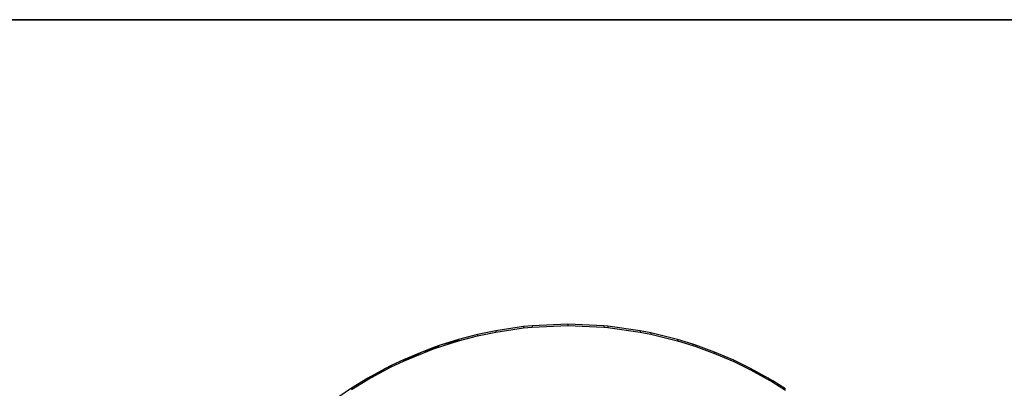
# Model space of a CAD drawing. Extents: x -14.1 to 25.9, y -14 to -1.3.
# Tile 15 of 34: x 1.8 to 2.8, y -1.7 to -1.3. Entities that reach past the tile are written whole.
import ezdxf

# ---------------------------------------------------------------- set-up
doc = ezdxf.new("R2010")
doc.units = 0
doc.header["$LTSCALE"] = 2.54
doc.layers.get('0').update_dxf_attribs({"color": 13, "linetype": 'CONTINUOUS'})

# ---------------------------------------------------------------- blocks, each defined once
blk = doc.blocks.new('GRUPUJ_3')
at = {"color": 0}
for p, q in [((0.1, 3.62), (11.9, 3.62)), ((11.9, 3.62, 5.2), (0.1, 3.62, 5.2)), ((2.5102, 3.2948, 5.191), (2.472, 3.2931, 5.191)), ((2.5484, 3.2931, 5.191), (2.5102, 3.2948, 5.191)), ((2.4329, 3.2877, 5.1908), (2.4136, 3.2837, 5.1907)), ((2.4625, 3.2922, 5.1909), (2.4329, 3.2877, 5.1908)), ((2.472, 3.2931, 5.191), (2.4625, 3.2922, 5.1909)), ((2.5528, 3.2927, 5.191), (2.5484, 3.2931, 5.191)), ((2.5875, 3.2877, 5.1908), (2.5528, 3.2927, 5.191)), ((2.5986, 3.2856, 5.1908), (2.5875, 3.2877, 5.1908)), ((2.6272, 3.2784, 5.1906), (2.5986, 3.2856, 5.1908)), ((2.3933, 3.2784, 5.1906), (2.3735, 3.2722, 5.1904)), ((2.4136, 3.2837, 5.1907), (2.3933, 3.2784, 5.1906)), ((2.6436, 3.2734, 5.1904), (2.6272, 3.2784, 5.1906)), ((2.647, 3.2722, 5.1904), (2.6436, 3.2734, 5.1904)), ((2.3538, 3.265, 5.1902), (2.3343, 3.2567, 5.19)), ((2.3663, 3.2697, 5.1903), (2.3538, 3.265, 5.1902)), ((2.3735, 3.2722, 5.1904), (2.3663, 3.2697, 5.1903)), ((2.6667, 3.265, 5.1902), (2.647, 3.2722, 5.1904)), ((2.6874, 3.2562, 5.1899), (2.6667, 3.265, 5.1902)), ((2.3343, 3.2567, 5.19), (2.3211, 3.2505, 5.1898)), ((2.7054, 3.2474, 5.1897), (2.6874, 3.2562, 5.1899)), ((2.315, 3.2474, 5.1897), (2.2961, 3.237, 5.1894)), ((2.3211, 3.2505, 5.1898), (2.315, 3.2474, 5.1897)), ((2.7243, 3.237, 5.1894), (2.7054, 3.2474, 5.1897)), ((2.2961, 3.237, 5.1894), (2.2787, 3.2263, 5.1891)), ((2.7293, 3.2341, 5.1893), (2.7243, 3.237, 5.1894)), ((2.7428, 3.2256, 5.1891), (2.7293, 3.2341, 5.1893)), ((2.2787, 3.2263, 5.1891), (2.2597, 3.2132, 5.1888))]:
    blk.add_line(p, q, dxfattribs=at)
blk = doc.blocks.new('GRUPUJ_6')
at = {"color": 0}
for p, q in [((14.1, 12.72), (25.9, 12.72)), ((25.9, 12.72, 5.2), (14.1, 12.72, 5.2)), ((16.4625, 12.3922, 5.1909), (16.4329, 12.3877, 5.1908)), ((16.4625, 12.3922, 5.1909), (16.4329, 12.3877, 5.1908)), ((16.4329, 12.3864, 5.2408), (16.4625, 12.3908, 5.2409)), ((16.4329, 12.3864, 5.2408), (16.4625, 12.3908, 5.2409)), ((16.472, 12.3931, 5.191), (16.4625, 12.3922, 5.1909)), ((16.472, 12.3931, 5.191), (16.4625, 12.3922, 5.1909)), ((16.4625, 12.3922, 5.1909), (16.4625, 12.3908, 5.2409)), ((16.4625, 12.3922, 5.1909), (16.4625, 12.3908, 5.2409)), ((16.4625, 12.3908, 5.2409), (16.472, 12.3917, 5.241)), ((16.4625, 12.3908, 5.2409), (16.472, 12.3917, 5.241)), ((16.5102, 12.3948, 5.191), (16.472, 12.3931, 5.191)), ((16.5102, 12.3948, 5.191), (16.472, 12.3931, 5.191)), ((16.472, 12.3917, 5.241), (16.5102, 12.3935, 5.241)), ((16.472, 12.3917, 5.241), (16.5102, 12.3935, 5.241)), ((16.472, 12.3931, 5.191), (16.472, 12.3917, 5.241)), ((16.472, 12.3931, 5.191), (16.472, 12.3917, 5.241)), ((16.5102, 12.3948, 5.191), (16.5102, 12.3935, 5.241)), ((16.5484, 12.3931, 5.191), (16.5102, 12.3948, 5.191)), ((16.5102, 12.3948, 5.191), (16.5102, 12.3935, 5.241)), ((16.5484, 12.3931, 5.191), (16.5102, 12.3948, 5.191)), ((16.5102, 12.3935, 5.241), (16.5484, 12.3917, 5.241)), ((16.5102, 12.3935, 5.241), (16.5484, 12.3917, 5.241)), ((16.5484, 12.3931, 5.191), (16.5484, 12.3917, 5.241)), ((16.5528, 12.3927, 5.191), (16.5484, 12.3931, 5.191)), ((16.5484, 12.3931, 5.191), (16.5484, 12.3917, 5.241)), ((16.5528, 12.3927, 5.191), (16.5484, 12.3931, 5.191)), ((16.5484, 12.3917, 5.241), (16.5528, 12.3913, 5.2409)), ((16.5484, 12.3917, 5.241), (16.5528, 12.3913, 5.2409)), ((16.5528, 12.3927, 5.191), (16.5528, 12.3913, 5.2409)), ((16.5875, 12.3877, 5.1908), (16.5528, 12.3927, 5.191)), ((16.5528, 12.3927, 5.191), (16.5528, 12.3913, 5.2409)), ((16.5875, 12.3877, 5.1908), (16.5528, 12.3927, 5.191)), ((16.5528, 12.3913, 5.2409), (16.5875, 12.3864, 5.2408)), ((16.5528, 12.3913, 5.2409), (16.5875, 12.3864, 5.2408)), ((16.3933, 12.3784, 5.1906), (16.3735, 12.3722, 5.1904)), ((16.3933, 12.3784, 5.1906), (16.3735, 12.3722, 5.1904)), ((16.4136, 12.3837, 5.1907), (16.3933, 12.3784, 5.1906)), ((16.4136, 12.3837, 5.1907), (16.3933, 12.3784, 5.1906)), ((16.3933, 12.3771, 5.2405), (16.4136, 12.3823, 5.2407)), ((16.3933, 12.3771, 5.2405), (16.4136, 12.3823, 5.2407)), ((16.3933, 12.3784, 5.1906), (16.3933, 12.3771, 5.2405)), ((16.3933, 12.3784, 5.1906), (16.3933, 12.3771, 5.2405)), ((16.4329, 12.3877, 5.1908), (16.4136, 12.3837, 5.1907)), ((16.4329, 12.3877, 5.1908), (16.4136, 12.3837, 5.1907)), ((16.4136, 12.3823, 5.2407), (16.4329, 12.3864, 5.2408)), ((16.4136, 12.3823, 5.2407), (16.4329, 12.3864, 5.2408)), ((16.4136, 12.3837, 5.1907), (16.4136, 12.3823, 5.2407)), ((16.4136, 12.3837, 5.1907), (16.4136, 12.3823, 5.2407)), ((16.4329, 12.3877, 5.1908), (16.4329, 12.3864, 5.2408)), ((16.4329, 12.3877, 5.1908), (16.4329, 12.3864, 5.2408)), ((16.5986, 12.3856, 5.1908), (16.5875, 12.3877, 5.1908)), ((16.5875, 12.3877, 5.1908), (16.5875, 12.3864, 5.2408)), ((16.5875, 12.3877, 5.1908), (16.5875, 12.3864, 5.2408)), ((16.5986, 12.3856, 5.1908), (16.5875, 12.3877, 5.1908)), ((16.5875, 12.3864, 5.2408), (16.5986, 12.3842, 5.2407)), ((16.5875, 12.3864, 5.2408), (16.5986, 12.3842, 5.2407)), ((16.6272, 12.3784, 5.1906), (16.5986, 12.3856, 5.1908)), ((16.5986, 12.3856, 5.1908), (16.5986, 12.3842, 5.2407)), ((16.5986, 12.3856, 5.1908), (16.5986, 12.3842, 5.2407)), ((16.6272, 12.3784, 5.1906), (16.5986, 12.3856, 5.1908)), ((16.5986, 12.3842, 5.2407), (16.6272, 12.3771, 5.2405)), ((16.5986, 12.3842, 5.2407), (16.6272, 12.3771, 5.2405)), ((16.6272, 12.3784, 5.1906), (16.6272, 12.3771, 5.2405)), ((16.6436, 12.3734, 5.1904), (16.6272, 12.3784, 5.1906)), ((16.6272, 12.3784, 5.1906), (16.6272, 12.3771, 5.2405)), ((16.6436, 12.3734, 5.1904), (16.6272, 12.3784, 5.1906)), ((16.3343, 12.3553, 5.2399), (16.3663, 12.3684, 5.2403)), ((16.3343, 12.3553, 5.2399), (16.3663, 12.3684, 5.2403)), ((16.3663, 12.3697, 5.1903), (16.3538, 12.365, 5.1902)), ((16.3663, 12.3697, 5.1903), (16.3538, 12.365, 5.1902)), ((16.3663, 12.3684, 5.2403), (16.3538, 12.365, 5.1902)), ((16.3663, 12.3684, 5.2403), (16.3538, 12.365, 5.1902)), ((16.3663, 12.3684, 5.2403), (16.3933, 12.3771, 5.2405)), ((16.3663, 12.3684, 5.2403), (16.3933, 12.3771, 5.2405)), ((16.3735, 12.3722, 5.1904), (16.3663, 12.3684, 5.2403)), ((16.3735, 12.3722, 5.1904), (16.3663, 12.3697, 5.1903)), ((16.3735, 12.3722, 5.1904), (16.3663, 12.3684, 5.2403)), ((16.3735, 12.3722, 5.1904), (16.3663, 12.3697, 5.1903)), ((16.3663, 12.3697, 5.1903), (16.3663, 12.3684, 5.2403)), ((16.3663, 12.3697, 5.1903), (16.3663, 12.3684, 5.2403)), ((16.3933, 12.3771, 5.2405), (16.3735, 12.3722, 5.1904)), ((16.3933, 12.3771, 5.2405), (16.3735, 12.3722, 5.1904)), ((16.6272, 12.3771, 5.2405), (16.6436, 12.372, 5.2404)), ((16.6272, 12.3771, 5.2405), (16.6436, 12.372, 5.2404)), ((16.647, 12.3722, 5.1904), (16.6436, 12.3734, 5.1904)), ((16.6436, 12.3734, 5.1904), (16.6436, 12.372, 5.2404)), ((16.6436, 12.3734, 5.1904), (16.6436, 12.372, 5.2404)), ((16.647, 12.3722, 5.1904), (16.6436, 12.3734, 5.1904)), ((16.6436, 12.372, 5.2404), (16.647, 12.3709, 5.2404)), ((16.6436, 12.372, 5.2404), (16.647, 12.3709, 5.2404)), ((16.647, 12.3722, 5.1904), (16.647, 12.3709, 5.2404)), ((16.6667, 12.365, 5.1902), (16.647, 12.3722, 5.1904)), ((16.647, 12.3722, 5.1904), (16.647, 12.3709, 5.2404)), ((16.6667, 12.365, 5.1902), (16.647, 12.3722, 5.1904)), ((16.647, 12.3709, 5.2404), (16.6667, 12.3636, 5.2402)), ((16.647, 12.3709, 5.2404), (16.6667, 12.3636, 5.2402)), ((16.3343, 12.3567, 5.19), (16.3212, 12.3505, 5.1898)), ((16.3343, 12.3567, 5.19), (16.3212, 12.3505, 5.1898)), ((16.3538, 12.365, 5.1902), (16.3343, 12.3553, 5.2399)), ((16.3538, 12.365, 5.1902), (16.3343, 12.3553, 5.2399)), ((16.3538, 12.365, 5.1902), (16.3343, 12.3567, 5.19)), ((16.3538, 12.365, 5.1902), (16.3343, 12.3567, 5.19)), ((16.3343, 12.3567, 5.19), (16.3343, 12.3553, 5.2399)), ((16.3343, 12.3567, 5.19), (16.3343, 12.3553, 5.2399)), ((16.6874, 12.3562, 5.1899), (16.6667, 12.365, 5.1902)), ((16.6667, 12.365, 5.1902), (16.6667, 12.3636, 5.2402)), ((16.6667, 12.365, 5.1902), (16.6667, 12.3636, 5.2402)), ((16.6874, 12.3562, 5.1899), (16.6667, 12.365, 5.1902)), ((16.6667, 12.3636, 5.2402), (16.6874, 12.3548, 5.2399)), ((16.6667, 12.3636, 5.2402), (16.6874, 12.3548, 5.2399)), ((16.2961, 12.3356, 5.2394), (16.3212, 12.3491, 5.2398)), ((16.2961, 12.3356, 5.2394), (16.3212, 12.3491, 5.2398)), ((16.315, 12.3474, 5.1897), (16.2961, 12.3356, 5.2394)), ((16.315, 12.3474, 5.1897), (16.2961, 12.337, 5.1894)), ((16.315, 12.3474, 5.1897), (16.2961, 12.3356, 5.2394)), ((16.315, 12.3474, 5.1897), (16.2961, 12.337, 5.1894)), ((16.3212, 12.3505, 5.1898), (16.315, 12.3474, 5.1897)), ((16.3212, 12.3505, 5.1898), (16.315, 12.3474, 5.1897)), ((16.3212, 12.3491, 5.2398), (16.315, 12.3474, 5.1897)), ((16.3212, 12.3491, 5.2398), (16.315, 12.3474, 5.1897)), ((16.3212, 12.3491, 5.2398), (16.3343, 12.3553, 5.2399)), ((16.3212, 12.3491, 5.2398), (16.3343, 12.3553, 5.2399)), ((16.3212, 12.3505, 5.1898), (16.3212, 12.3491, 5.2398)), ((16.3212, 12.3505, 5.1898), (16.3212, 12.3491, 5.2398)), ((16.6874, 12.3562, 5.1899), (16.6874, 12.3548, 5.2399)), ((16.7054, 12.3474, 5.1897), (16.6874, 12.3562, 5.1899)), ((16.6874, 12.3562, 5.1899), (16.6874, 12.3548, 5.2399)), ((16.7054, 12.3474, 5.1897), (16.6874, 12.3562, 5.1899)), ((16.6874, 12.3548, 5.2399), (16.7054, 12.346, 5.2397)), ((16.6874, 12.3548, 5.2399), (16.7054, 12.346, 5.2397)), ((16.7054, 12.3474, 5.1897), (16.7054, 12.346, 5.2397)), ((16.7243, 12.337, 5.1894), (16.7054, 12.3474, 5.1897)), ((16.7054, 12.3474, 5.1897), (16.7054, 12.346, 5.2397)), ((16.7243, 12.337, 5.1894), (16.7054, 12.3474, 5.1897)), ((16.7243, 12.337, 5.1894), (16.7054, 12.346, 5.2397)), ((16.7054, 12.346, 5.2397), (16.7293, 12.3327, 5.2393)), ((16.7243, 12.337, 5.1894), (16.7054, 12.346, 5.2397)), ((16.7054, 12.346, 5.2397), (16.7293, 12.3327, 5.2393)), ((16.2961, 12.337, 5.1894), (16.2788, 12.3263, 5.1891)), ((16.2961, 12.337, 5.1894), (16.2788, 12.3263, 5.1891)), ((16.2788, 12.3249, 5.2391), (16.2961, 12.3356, 5.2394)), ((16.2788, 12.3249, 5.2391), (16.2961, 12.3356, 5.2394)), ((16.2961, 12.337, 5.1894), (16.2961, 12.3356, 5.2394)), ((16.2961, 12.337, 5.1894), (16.2961, 12.3356, 5.2394)), ((16.7293, 12.3341, 5.1893), (16.7243, 12.337, 5.1894)), ((16.7293, 12.3327, 5.2393), (16.7243, 12.337, 5.1894)), ((16.7293, 12.3327, 5.2393), (16.7243, 12.337, 5.1894)), ((16.7293, 12.3341, 5.1893), (16.7243, 12.337, 5.1894)), ((16.7293, 12.3341, 5.1893), (16.7293, 12.3327, 5.2393)), ((16.7428, 12.3256, 5.1891), (16.7293, 12.3341, 5.1893)), ((16.7293, 12.3341, 5.1893), (16.7293, 12.3327, 5.2393)), ((16.7428, 12.3256, 5.1891), (16.7293, 12.3341, 5.1893)), ((16.7293, 12.3327, 5.2393), (16.7428, 12.3242, 5.2391)), ((16.7293, 12.3327, 5.2393), (16.7428, 12.3242, 5.2391))]:
    blk.add_line(p, q, dxfattribs=at)
blk.add_blockref('GRUPUJ_3', (14, 9.1), dxfattribs=at)

msp = doc.modelspace()

# ---------------------------------------------------------------- block references
at = {"color": 0}
msp.add_blockref('GRUPUJ_6', (-14.142, -14.02, -0.1499), dxfattribs=at)

doc.saveas('drawing.dxf')
